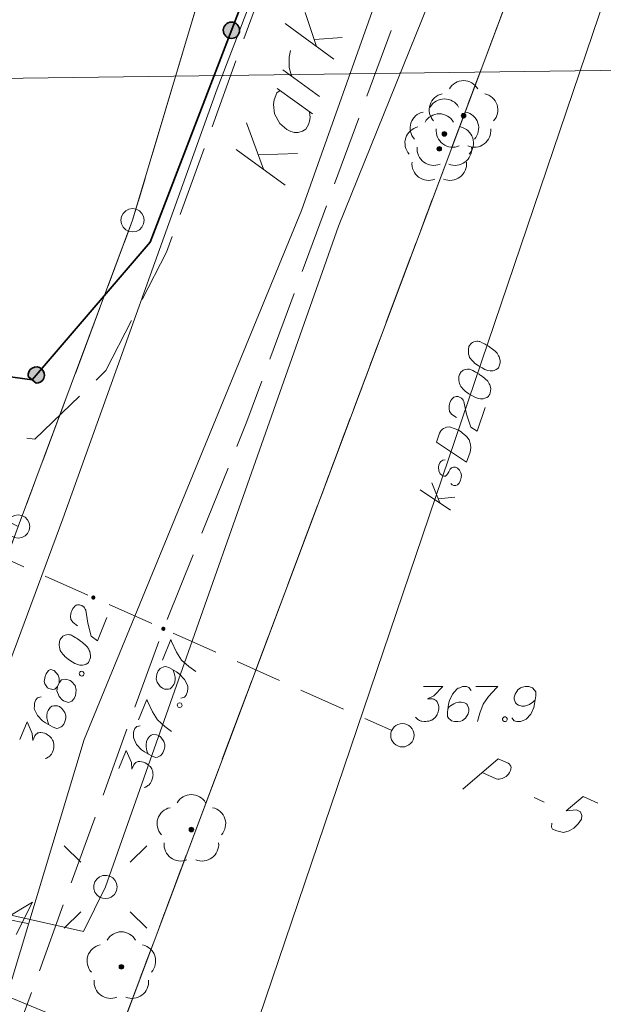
# Model space of a CAD drawing. Header units: metres. Extents: x 5555129 to 5556676, y 5635595 to 5636517.
# Tile 78 of 256: x 5555324 to 5555336, y 5636316 to 5636337. Entities that reach past the tile are written whole.
import ezdxf

# ---------------------------------------------------------------- set-up
doc = ezdxf.new("R2010")
doc.units = ezdxf.units.M
doc.header["$MEASUREMENT"] = 0
for name, pattern in [('L_0_04', [1.5, 1, -0.5]), ('L_0_06', [2, 1.5, -0.5]), ('PRZER1-1', [2, 1, -1]), ('PRZER3-1', [4, 3, -1])]:
    doc.linetypes.add(name, pattern=pattern)
for name, color, linetype, lineweight in [('#digitalizacja', 7, 'Continuous', 18), ('#przekroje', 7, 'L_0_04', 18), ('#skartowane', 7, 'Continuous', 18), ('GELULI_O', 7, 'PRZER3-1', 18)]:
    doc.layers.add(name, color=color, linetype=linetype, lineweight=lineweight)
for name, color, linetype, lineweight, true_color in [('GEPPGD', 7, 'Continuous', 18, 0x008000), ('GESDZI', 7, 'Continuous', 18, 0x0a0909), ('GESKKL', 7, 'PRZER3-1', 18, 0x008000), ('GESUZY', 7, 'PRZER1-1', 18, 0x008000), ('GULENN', 1, 'Continuous', 18, 0xff0000), ('GUPEPI', 1, 'Continuous', 18, 0xff0000), ('GUPESH_O', 1, 'Continuous', 18, 0xff0000), ('GUPISL', 7, 'Continuous', 18, 0x0a0909)]:
    doc.layers.add(name, color=color, linetype=linetype, lineweight=lineweight, true_color=true_color)

# ---------------------------------------------------------------- blocks, each defined once
blk = doc.blocks.new('EPPGS')
at = {"color": 0, "flags": 128}
blk.add_lwpolyline([(0.5, 0), (0.475528, -0.154508), (0.404508, -0.293893), (0.293893, -0.404508), (0.154508, -0.475528), (0, -0.5), (-0.154508, -0.475528), (-0.293893, -0.404508), (-0.404508, -0.293893), (-0.475528, -0.154508), (-0.5, 0), (-0.475528, 0.154508), (-0.404508, 0.293893), (-0.293893, 0.404508), (-0.154508, 0.475528), (0, 0.5), (0.154508, 0.475528), (0.293893, 0.404508), (0.404508, 0.293893), (0.475528, 0.154508), (0.5, 0)], close=True, dxfattribs=at)
blk = doc.blocks.new('POINT')
blk.add_hatch(color=0).paths.add_polyline_path([(-0.000884, -0.0025), (-0.0025, -0.000884), (-0.0025, 0.000884), (0.000884, 0.0025), (0.0025, 0.000884), (0.0025, -0.000884), (0.000884, -0.0025)])
blk = doc.blocks.new('SUSM01_01_1')
at = {"color": 0, "flags": 128}
for points in [[(-0.353553, 0.353553), (-0.212132, 0.212132)], [(0.353553, 0.353553), (0.212132, 0.212132)], [(-0.353553, -0.353553), (-0.212132, -0.212132)], [(0.353553, -0.353553), (0.212132, -0.212132)]]:
    blk.add_lwpolyline(points, dxfattribs=at)
blk.add_lwpolyline([(0.1, 0), (0.093969, -0.034202), (0.076604, -0.064279), (0.05, -0.086603), (0.025882, -0.096593), (0, -0.1), (-0.025882, -0.096593), (-0.05, -0.086603), (-0.073305, -0.068017), (-0.090097, -0.043388), (-0.098883, -0.014904), (-0.098883, 0.014904), (-0.090097, 0.043388), (-0.073305, 0.068017), (-0.05, 0.086603), (-0.022252, 0.097493), (0.007473, 0.09972), (0.036534, 0.093087), (0.062349, 0.078183), (0.082624, 0.056332), (0.095557, 0.029476), (0.1, 0)], close=True, dxfattribs=at)
blk = doc.blocks.new('OBOP02_01')
at = {"linetype": 'Continuous', "lineweight": 18}
blk.add_hatch(color=0, dxfattribs=at).paths.add_polyline_path([(0, -0.1, 1), (0, 0.1, 1)])
at = {"color": 0, "linetype": 'Continuous', "lineweight": 18}
blk.add_circle((0, 0), 0.1, dxfattribs=at)
for centre, radius, start, end in [((0, 0.8), 0.7, 29.8459, 150.1541), ((-0.77, 0.25), 0.7, 101.6336, 222.6627), ((0.77, 0.25), 0.7, 317.3373, 78.3664), ((-0.46, -0.64), 0.71, 174.3693, 292.5572), ((0.46, -0.64), 0.71, 247.4428, 5.6307)]:
    blk.add_arc(centre, radius, start, end, dxfattribs=at)
blk = doc.blocks.new('SLU')
at = {"color": 0, "linetype": 'Continuous', "lineweight": 18}
blk.add_wipeout([(0, -0.5), (0.25, -0.433), (0.433, -0.25), (0.5, 0), (0.433, 0.25), (0.25, 0.433), (0, 0.5), (-0.25, 0.433), (-0.433, 0.25), (-0.5, 0), (-0.433, -0.25), (-0.25, -0.433)], dxfattribs=at)
blk.add_circle((0, 0), 0.5, dxfattribs=at)
blk = doc.blocks.new('*U203')
at = {"layer": 'GELULI_O', "color": 7, "linetype": 'ByBlock', "lineweight": 18}
for p, q in [((5555328.847, 5636334.141), (5555328.483, 5636335.137)), ((5555328.263, 5636334.568), (5555329.307, 5636333.804)), ((5555328.734, 5636334.449), (5555329.571, 5636334.483))]:
    blk.add_line(p, q, dxfattribs=at)
blk = doc.blocks.new('*U204')
at = {"layer": 'GELULI_O', "color": 7, "linetype": 'ByBlock', "lineweight": 18}
blk.add_line((5555329.139, 5636335.875), (5555329.898, 5636335.328), dxfattribs=at)
at = {"layer": 'GELULI_O', "color": 7, "linetype": 'ByBlock', "lineweight": 18, "flags": 128}
blk.add_lwpolyline([(5555329.205, 5636335.828), (5555329.134, 5636335.782), (5555329.074, 5636335.626), (5555329.057, 5636335.527), (5555329.084, 5636335.326), (5555329.196, 5636335.124), (5555329.346, 5636334.993), (5555329.434, 5636334.948), (5555329.511, 5636334.929), (5555329.586, 5636334.931), (5555329.681, 5636334.958), (5555329.751, 5636335.004), (5555329.809, 5636335.098), (5555329.828, 5636335.175), (5555329.847, 5636335.252), (5555329.832, 5636335.374)], dxfattribs=at)
blk = doc.blocks.new('*U205')
at = {"layer": 'GELULI_O', "color": 7, "linetype": 'ByBlock', "lineweight": 18}
blk.add_line((5555330.044, 5636335.704), (5555329.261, 5636336.271), dxfattribs=at)
at = {"layer": 'GELULI_O', "color": 7, "linetype": 'ByBlock', "lineweight": 18, "flags": 128}
blk.add_lwpolyline([(5555329.45, 5636336.134), (5555329.432, 5636336.194), (5555329.397, 5636336.324), (5555329.394, 5636336.452), (5555329.398, 5636336.545), (5555329.421, 5636336.684)], dxfattribs=at)
blk = doc.blocks.new('*U206')
at = {"layer": 'GELULI_O', "color": 7, "linetype": 'ByBlock', "lineweight": 18}
for p, q in [((5555329.983, 5636336.772), (5555329.737, 5636337.501)), ((5555330.353, 5636336.502), (5555329.308, 5636337.266)), ((5555329.934, 5636336.918), (5555330.531, 5636336.961))]:
    blk.add_line(p, q, dxfattribs=at)
blk = doc.blocks.new('*U1629')
at = {"layer": '#digitalizacja', "color": 36, "linetype": 'ByBlock', "lineweight": 18, "true_color": 0x7d3300}
for p, q in [((5555332.849, 5636326.842), (5555332.203, 5636327.273)), ((5555332.62, 5636326.995), (5555332.454, 5636327.425)), ((5555332.587, 5636327.081), (5555332.944, 5636327.122))]:
    blk.add_line(p, q, dxfattribs=at)

msp = doc.modelspace()

# ---------------------------------------------------------------- hatches: boundary and pattern name
at = {"layer": '#skartowane', "linetype": 'Continuous', "lineweight": 35}
h = msp.add_hatch(color=7, dxfattribs=at)
edge = h.paths.add_edge_path()
edge.add_arc((5555328.1585, 5636337.11816), 0.175, 0, 360)
msp.add_hatch(color=7, dxfattribs=at).paths.add_polyline_path([(5555323.80669, 5636329.70145), (5555323.97331, 5636329.55855, 2.83656522)])
at = {"layer": '#skartowane', "linetype": 'Continuous', "lineweight": 18}
h = msp.add_hatch(color=7, dxfattribs=at)
edge = h.paths.add_edge_path()
edge.add_arc((5555325.2, 5636324.97), 0.045, 0, 360)
h = msp.add_hatch(color=7, dxfattribs=at)
edge = h.paths.add_edge_path()
edge.add_arc((5555326.7, 5636324.3), 0.045, 0, 360)
h = msp.add_hatch(color=7, dxfattribs=at)
edge = h.paths.add_edge_path()
edge.add_arc((5555331.82, 5636322.02), 0.045, 0, 360)

# ---------------------------------------------------------------- linework, layer by layer
at = {"layer": '#digitalizacja', "color": 36, "linetype": 'Continuous', "lineweight": 18, "true_color": 0x7d3300}
for p, q in [((5555346.9133, 5636336.40669), (5555319.64806, 5636336.03893)), ((5555318.73204, 5636318.33429), (5555362.74684, 5636300.21642))]:
    msp.add_line(p, q, dxfattribs=at)
at = {"layer": '#digitalizacja', "color": 1, "linetype": 'Continuous', "lineweight": 18, "flags": 128}
msp.add_lwpolyline([(5555296.57498, 5636263.59597), (5555298.51773, 5636268.13072), (5555302.15487, 5636276.01783), (5555306.85686, 5636284.97179), (5555313.24257, 5636295.2429), (5555318.85879, 5636311.05431), (5555321.29492, 5636317.91279), (5555324.54895, 5636326.65814), (5555327.8529, 5636335.8647), (5555329.67682, 5636340.61234)], dxfattribs=at)
at = {"layer": '#digitalizacja', "color": 36, "linetype": 'Continuous', "lineweight": 18, "true_color": 0x7d3300, "flags": 128}
for points in [[(5555333.2444, 5636330.34319), (5555333.24061, 5636330.332), (5555333.23486, 5636330.29654), (5555333.23283, 5636330.27229), (5555333.23279, 5636330.25364), (5555333.23447, 5636330.22184), (5555333.23983, 5636330.18262), (5555333.24718, 5636330.14899), (5555333.26005, 5636330.1134), (5555333.27674, 5636330.08908), (5555333.29896, 5636330.06279), (5555333.32129, 5636330.03656), (5555333.34914, 5636330.00836), (5555333.36771, 5636329.98959), (5555333.39747, 5636329.96703), (5555333.44772, 5636329.93133), (5555333.52586, 5636329.88607), (5555333.58917, 5636329.85213), (5555333.65073, 5636329.83125), (5555333.69738, 5636329.82171), (5555333.75525, 5636329.82703), (5555333.78893, 5636329.83426), (5555333.83198, 5636329.85089), (5555333.86573, 5636329.87686), (5555333.87696, 5636329.89171), (5555333.89397, 5636329.92335), (5555333.90347, 5636329.95135), (5555333.91301, 5636329.998), (5555333.91508, 5636330.0409), (5555333.90785, 5636330.07458), (5555333.8931, 5636330.12318), (5555333.88208, 5636330.14568), (5555333.86729, 5636330.17563), (5555333.8506, 5636330.19995), (5555333.83757, 5636330.21684), (5555333.81345, 5636330.23749), (5555333.80417, 5636330.24692), (5555333.77996, 5636330.2676), (5555333.7502, 5636330.29017), (5555333.72044, 5636330.31273), (5555333.69995, 5636330.32587), (5555333.68513, 5636330.33718), (5555333.66465, 5636330.35031), (5555333.61806, 5636330.37858), (5555333.59206, 5636330.39369), (5555333.56594, 5636330.40873), (5555333.52874, 5636330.42763), (5555333.48025, 5636330.45026), (5555333.46352, 5636330.45594), (5555333.43927, 5636330.45798), (5555333.41499, 5636330.45993), (5555333.37576, 5636330.45457), (5555333.34768, 5636330.44534), (5555333.32519, 5636330.43431), (5555333.30087, 5636330.41762), (5555333.2821, 5636330.39904), (5555333.27076, 5636330.38413), (5555333.25953, 5636330.36928), (5555333.2444, 5636330.34319)], [(5555333.04148, 5636329.74486), (5555333.03768, 5636329.73367), (5555333.03194, 5636329.69821), (5555333.0299, 5636329.67396), (5555333.02986, 5636329.65531), (5555333.03155, 5636329.62351), (5555333.0369, 5636329.58428), (5555333.04425, 5636329.55066), (5555333.05713, 5636329.51507), (5555333.07382, 5636329.49075), (5555333.09603, 5636329.46446), (5555333.11836, 5636329.43823), (5555333.14621, 5636329.41003), (5555333.16479, 5636329.39126), (5555333.19455, 5636329.3687), (5555333.2448, 5636329.333), (5555333.32293, 5636329.28774), (5555333.38625, 5636329.2538), (5555333.4478, 5636329.23292), (5555333.49445, 5636329.22338), (5555333.55233, 5636329.2287), (5555333.58601, 5636329.23593), (5555333.62906, 5636329.25256), (5555333.66281, 5636329.27852), (5555333.67403, 5636329.29338), (5555333.69105, 5636329.32502), (5555333.70055, 5636329.35302), (5555333.71008, 5636329.39967), (5555333.71216, 5636329.44257), (5555333.70492, 5636329.47625), (5555333.69018, 5636329.52485), (5555333.67915, 5636329.54734), (5555333.66437, 5636329.5773), (5555333.64768, 5636329.60162), (5555333.63465, 5636329.61851), (5555333.61052, 5636329.63916), (5555333.60125, 5636329.64859), (5555333.57704, 5636329.66927), (5555333.54728, 5636329.69184), (5555333.51752, 5636329.7144), (5555333.49703, 5636329.72754), (5555333.48221, 5636329.73885), (5555333.46172, 5636329.75198), (5555333.41514, 5636329.78025), (5555333.38913, 5636329.79536), (5555333.36301, 5636329.8104), (5555333.32582, 5636329.8293), (5555333.27733, 5636329.85193), (5555333.26059, 5636329.85761), (5555333.23634, 5636329.85965), (5555333.21206, 5636329.8616), (5555333.17283, 5636329.85624), (5555333.14476, 5636329.84701), (5555333.12227, 5636329.83598), (5555333.09795, 5636329.81929), (5555333.07917, 5636329.80071), (5555333.06783, 5636329.7858), (5555333.05661, 5636329.77095), (5555333.04148, 5636329.74486)], [(5555332.97879, 5636328.8246), (5555332.88205, 5636328.88854), (5555332.83012, 5636328.95604), (5555332.8192, 5636329.01591), (5555332.81952, 5636329.07187), (5555332.82717, 5636329.11297), (5555332.83664, 5636329.14089), (5555332.85936, 5636329.18935), (5555332.88193, 5636329.21911), (5555332.89315, 5636329.23397), (5555332.92135, 5636329.26181), (5555332.94942, 5636329.27105), (5555332.97559, 5636329.27465), (5555332.9942, 5636329.27452), (5555333.01848, 5636329.27257), (5555333.04649, 5636329.26307), (5555333.07249, 5636329.24797), (5555333.08743, 5636329.23671), (5555333.10601, 5636329.21794), (5555333.12267, 5636329.19354), (5555333.13373, 5636329.17113), (5555333.1958, 5636328.89437), (5555333.28398, 5636328.62133), (5555333.42173, 5636328.53091), (5555333.59433, 5636329.03986)], [(5555332.55027, 5636328.2965), (5555332.61475, 5636328.48664), (5555332.63368, 5636328.52391), (5555332.6449, 5636328.53877), (5555332.66558, 5636328.56298), (5555332.68244, 5636328.57592), (5555332.69933, 5636328.58894), (5555332.73681, 5636328.60737), (5555332.76488, 5636328.6166), (5555332.83027, 5636328.62555), (5555332.9533, 5636328.58383), (5555333.00734, 5636328.55931), (5555333.03335, 5636328.54421), (5555333.05947, 5636328.52916), (5555333.08548, 5636328.51406), (5555333.10969, 5636328.49337), (5555333.13945, 5636328.47081), (5555333.18215, 5636328.43138), (5555333.20073, 5636328.41261), (5555333.24711, 5636328.347), (5555333.26741, 5636328.29652), (5555333.28015, 5636328.24231), (5555333.28543, 5636328.18435), (5555333.28145, 5636328.13582), (5555333.27003, 5636328.08362), (5555333.19604, 5636327.86548), (5555332.55027, 5636328.2965)], [(5555332.73317, 5636327.9165), (5555332.68836, 5636327.91295), (5555332.64709, 5636327.88334), (5555332.62453, 5636327.85358), (5555332.6019, 5636327.80509), (5555332.59227, 5636327.75847), (5555332.60307, 5636327.67998), (5555332.63263, 5636327.62007), (5555332.66615, 5636327.59005), (5555332.70897, 5636327.56924), (5555332.74068, 5636327.57095), (5555332.76509, 5636327.58762), (5555332.77443, 5636327.59692), (5555332.797, 5636327.62668), (5555332.81592, 5636327.66396), (5555332.84607, 5636327.71609), (5555332.86864, 5636327.74585), (5555332.91166, 5636327.76239), (5555332.95456, 5636327.76031), (5555333.00305, 5636327.73768), (5555333.0402, 5636327.70014), (5555333.07532, 5636327.63834), (5555333.08439, 5636327.59157), (5555333.0804, 5636327.54303), (5555333.06707, 5636327.4852), (5555333.03868, 5636327.42), (5555333.00114, 5636327.38285), (5555332.96563, 5636327.36995), (5555332.92265, 5636327.37206), (5555332.88355, 5636327.38532), (5555332.8557, 5636327.41352)]]:
    msp.add_lwpolyline(points, dxfattribs=at)
at = {"layer": '#przekroje', "color": 7, "linetype": 'Continuous'}
msp.add_line((5555334.64146, 5636320.68415), (5555334.85862, 5636320.58746), dxfattribs=at)
at = {"layer": '#przekroje', "color": 7, "lineweight": 18, "flags": 128}
msp.add_lwpolyline([(5555320.05545, 5636327.25713), (5555331.82, 5636322.02)], dxfattribs=at)
at = {"layer": '#przekroje', "color": 7, "linetype": 'Continuous', "flags": 128}
for points in [[(5555333.11394, 5636320.86781), (5555333.87198, 5636321.51548), (5555334.08915, 5636321.41879), (5555334.11479, 5636321.39956), (5555334.12532, 5636321.38717), (5555334.14173, 5636321.35654), (5555334.14811, 5636321.33048), (5555334.14483, 5636321.30092), (5555334.13682, 5636321.26564), (5555334.11464, 5636321.22128), (5555334.09202, 5636321.18481), (5555334.06382, 5636321.15852), (5555334.04034, 5636321.13795), (5555334.01177, 5636321.11964), (5555333.98786, 5636321.10707), (5555333.95421, 5636321.09103), (5555333.92012, 5636321.08288), (5555333.89578, 5636321.0782), (5555333.86126, 5636321.07806), (5555333.83147, 5636321.08362), (5555333.52851, 5636321.21851)], [(5555336.00791, 5636320.5645), (5555335.68976, 5636320.70615), (5555335.33196, 5636320.40005), (5555335.54765, 5636320.42031), (5555335.63345, 5636320.38211), (5555335.66262, 5636320.29937), (5555335.65685, 5636320.22437), (5555335.58843, 5636320.12291), (5555335.49487, 5636320.03276), (5555335.38984, 5636319.97092), (5555335.26833, 5636319.93964), (5555335.12867, 5636319.97079), (5555335.03779, 5636320.01126), (5555335.01077, 5636320.05431), (5555335.02119, 5636320.13506)]]:
    msp.add_lwpolyline(points, dxfattribs=at)
at = {"layer": '#przekroje', "color": 7}
msp.add_point((5555331.82, 5636322.02), dxfattribs=at)
at = {"layer": '#skartowane', "color": 7, "linetype": 'L_0_06', "lineweight": 18, "flags": 128}
msp.add_lwpolyline([(5555466.73, 5636461.06), (5555459.42, 5636465.04), (5555457.02, 5636465.41), (5555452.63, 5636465.61), (5555446.85, 5636465.37), (5555441.62, 5636464.51), (5555435.7, 5636462.77), (5555429.61, 5636460.27), (5555423.1, 5636457.3), (5555417.2, 5636453.95), (5555413.63, 5636451.67), (5555409.04, 5636447.68), (5555404.73, 5636443.33), (5555401.32, 5636439.67), (5555382.13, 5636416.99), (5555377.75, 5636411.8), (5555368.65, 5636401.73), (5555358.12, 5636389.68), (5555351.83, 5636382.05), (5555348.89, 5636378.21), (5555346.63, 5636374.93), (5555343.77, 5636370.29), (5555340.53, 5636363.52), (5555337.7, 5636355.88), (5555335.13, 5636347.53), (5555332.44, 5636339.45), (5555328.49, 5636328.74), (5555326.7, 5636324.3), (5555322.46, 5636312.61), (5555317.05, 5636297.8), (5555313.91, 5636289.91), (5555311.07, 5636291.5), (5555314.46, 5636298.64), (5555320.4, 5636315), (5555321.1, 5636318.34), (5555320.31, 5636318.97), (5555318.92, 5636319.26), (5555318.24, 5636323.4), (5555317.55, 5636325.21), (5555315.06, 5636326.83), (5555316.44, 5636329.16), (5555319.62, 5636328.9), (5555323.95, 5636328.36), (5555325.47, 5636329.83), (5555326.77, 5636332.37), (5555329.72, 5636340.51), (5555332.43, 5636348.61), (5555334.87, 5636356.71), (5555337.79, 5636364.47), (5555340.99, 5636371.16), (5555344.19, 5636376.65), (5555346.4, 5636379.74), (5555349.41, 5636383.74), (5555355.85, 5636391.61), (5555363.7, 5636400.4), (5555366.42, 5636403.59), (5555375.75, 5636414.19), (5555378.31, 5636418.36), (5555373.52, 5636420.79), (5555376.43, 5636424.38), (5555377.28, 5636425.23), (5555380.03, 5636423.16), (5555380.65, 5636423.75), (5555382.52, 5636422.14), (5555399.27, 5636441.57), (5555402.64, 5636445.3), (5555406.76, 5636449.37), (5555411.7, 5636453.77), (5555415.38, 5636456.22), (5555420.94, 5636459.52), (5555420.73, 5636460.05), (5555422.54, 5636460.95), (5555422.89, 5636460.42), (5555428.37, 5636462.98), (5555434.53, 5636465.46), (5555440.65, 5636467.74), (5555449.09, 5636469.87), (5555449.84, 5636470.61), (5555452.54, 5636472.11), (5555453.14, 5636471.36), (5555454.76, 5636472.78), (5555456.32, 5636474.81), (5555457.67, 5636477.44), (5555459.8, 5636481.39), (5555462.71, 5636485.66), (5555464.78, 5636483.78), (5555461.58, 5636479.17), (5555460.92, 5636476.08), (5555461.24, 5636473.64), (5555465.24, 5636467.56), (5555467.69, 5636464.02), (5555466.73, 5636461.06)], close=True, dxfattribs=at)
at = {"layer": '#skartowane', "color": 7, "linetype": 'Continuous', "lineweight": 35, "flags": 128}
msp.add_lwpolyline([(5555342.44, 5636375.56), (5555337.14, 5636364.97), (5555330.75, 5636344.64), (5555329.5, 5636340.62), (5555326.42, 5636332.58), (5555323.89, 5636329.63), (5555320.55, 5636330.09), (5555317.44, 5636331.54)], dxfattribs=at)
msp.add_lwpolyline([(5555323.80669, 5636329.70145), (5555323.97331, 5636329.55855, 2.83656522), (5555323.80669, 5636329.70145)], format="xyb", close=True, dxfattribs=at)
at = {"layer": '#skartowane', "color": 7, "linetype": 'Continuous', "lineweight": 18, "flags": 128}
for points in [[(5555324.86172, 5636324.36263), (5555324.76872, 5636324.43191), (5555324.72066, 5636324.50222), (5555324.71313, 5636324.56261), (5555324.71659, 5636324.61847), (5555324.72655, 5636324.65907), (5555324.73757, 5636324.68641), (5555324.76298, 5636324.73352), (5555324.78718, 5636324.76197), (5555324.79922, 5636324.77616), (5555324.82894, 5636324.80238), (5555324.85749, 5636324.81002), (5555324.88381, 5636324.81215), (5555324.90239, 5636324.81097), (5555324.92653, 5636324.80766), (5555324.95395, 5636324.7966), (5555324.97907, 5636324.78006), (5555324.99335, 5636324.76799), (5555325.01084, 5636324.7482), (5555325.02611, 5636324.7229), (5555325.03589, 5636324.6999), (5555325.08231, 5636324.42009), (5555325.155, 5636324.14252), (5555325.28744, 5636324.04451), (5555325.48839, 5636324.54294)], [(5555324.48808, 5636324.06757), (5555324.48367, 5636324.05662), (5555324.47594, 5636324.02154), (5555324.47254, 5636323.99744), (5555324.47145, 5636323.97882), (5555324.47135, 5636323.94698), (5555324.47449, 5636323.90751), (5555324.47994, 5636323.87353), (5555324.49079, 5636323.83727), (5555324.50609, 5636323.81205), (5555324.52679, 5636323.78456), (5555324.54761, 5636323.75711), (5555324.57383, 5636323.72739), (5555324.59132, 5636323.7076), (5555324.61977, 5636323.6834), (5555324.66793, 5636323.64494), (5555324.7434, 5636323.59536), (5555324.8047, 5636323.55791), (5555324.86499, 5636323.5336), (5555324.91103, 5636323.52146), (5555324.96911, 5636323.52351), (5555325.00315, 5636323.52884), (5555325.04706, 5636323.54302), (5555325.08222, 5636323.56705), (5555325.09426, 5636323.58125), (5555325.11303, 5636323.61188), (5555325.12408, 5636323.63931), (5555325.13623, 5636323.68535), (5555325.14071, 5636323.72806), (5555325.13538, 5636323.76209), (5555325.1234, 5636323.81145), (5555325.11365, 5636323.83453), (5555325.10057, 5636323.86527), (5555325.08527, 5636323.89049), (5555325.07322, 5636323.90808), (5555325.05029, 5636323.93006), (5555325.04156, 5636323.93999), (5555325.01855, 5636323.962), (5555324.99011, 5636323.98621), (5555324.96166, 5636324.01041), (5555324.94194, 5636324.02467), (5555324.92778, 5636324.0368), (5555324.90807, 5636324.05107), (5555324.86315, 5636324.08191), (5555324.83803, 5636324.09845), (5555324.8128, 5636324.11494), (5555324.77673, 5636324.1359), (5555324.72958, 5636324.16122), (5555324.71319, 5636324.16783), (5555324.6891, 5636324.17123), (5555324.66496, 5636324.17454), (5555324.6255, 5636324.1714), (5555324.59695, 5636324.16376), (5555324.57387, 5636324.15401), (5555324.54865, 5636324.13871), (5555324.52886, 5636324.12122), (5555324.5167, 5636324.10697), (5555324.50466, 5636324.09278), (5555324.48808, 5636324.06757)], [(5555326.68391, 5636323.62932), (5555326.86055, 5636324.06747), (5555326.87695, 5636324.02907), (5555326.98264, 5636323.80177), (5555327.09183, 5636323.63041), (5555327.24611, 5636323.4918), (5555327.39275, 5636323.38175)], [(5555324.43388, 5636323.06439), (5555324.46479, 5636323.14107), (5555324.46811, 5636323.1652), (5555324.46726, 5636323.24194), (5555324.44333, 5636323.30894), (5555324.36131, 5636323.40568), (5555324.28241, 5636323.43107), (5555324.23963, 5636323.4038), (5555324.19225, 5636323.33377), (5555324.17017, 5636323.279), (5555324.14467, 5636323.16825), (5555324.15876, 5636323.12437), (5555324.21888, 5636323.03647), (5555324.24403, 5636323.02001), (5555324.33064, 5636322.99782), (5555324.37233, 5636323.00648), (5555324.43388, 5636323.06439), (5555324.42046, 5636322.96793), (5555324.46947, 5636322.85272), (5555324.534, 5636322.77577), (5555324.55912, 5636322.75922), (5555324.66544, 5636322.72277), (5555324.74007, 5636322.74994), (5555324.78847, 5636322.80683), (5555324.81496, 5636322.87256), (5555324.82951, 5636322.98771), (5555324.81117, 5636323.08425), (5555324.73244, 5636323.17324), (5555324.70181, 5636323.19201), (5555324.61195, 5636323.22181), (5555324.51761, 5636323.20891), (5555324.46479, 5636323.14107)], [(5555327.07542, 5636322.81573), (5555327.15329, 5636322.83527), (5555327.18965, 5636322.87797), (5555327.22056, 5636322.95464), (5555327.22074, 5636323.01824), (5555327.22303, 5636323.05552), (5555327.21758, 5636323.0895), (5555327.15433, 5636323.21687), (5555327.04719, 5636323.33015), (5555326.98264, 5636323.37523), (5555326.8326, 5636323.46118), (5555326.75049, 5636323.49429), (5555326.7088, 5636323.48563), (5555326.64732, 5636323.45948), (5555326.62976, 5636323.44751), (5555326.59121, 5636323.39938), (5555326.56248, 5636323.32814), (5555326.55136, 5636323.26895), (5555326.54687, 5636323.22624), (5555326.56861, 5636323.15381), (5555326.63416, 5636323.06371), (5555326.68228, 5636323.02516), (5555326.7261, 5636323.0075), (5555326.8084, 5636323.0062), (5555326.84457, 5636323.01709), (5555326.88192, 5636323.04655), (5555326.92489, 5636323.10563), (5555326.94477, 5636323.15496), (5555326.95257, 5636323.22181), (5555326.95166, 5636323.2668), (5555326.93434, 5636323.35018), (5555326.92016, 5636323.3941), (5555326.91038, 5636323.41709)], [(5555324.89623, 5636323.34273), (5555324.90729, 5636323.37016), (5555324.92485, 5636323.38213), (5555324.9534, 5636323.38977), (5555324.98082, 5636323.37872), (5555324.99609, 5636323.35341), (5555325.00044, 5636323.33261), (5555324.98938, 5636323.30518), (5555324.97182, 5636323.29321), (5555324.94327, 5636323.28557), (5555324.91584, 5636323.29663), (5555324.90058, 5636323.32193), (5555324.89623, 5636323.34273)], [(5555333.29426, 5636322.97951), (5555333.24701, 5636323.04443), (5555333.19391, 5636323.06219), (5555333.11124, 5636323.06219), (5555333.05219, 5636323.03857), (5555333.01676, 5636323.02676), (5555332.98719, 5636323.00899), (5555332.8927, 5636322.9027), (5555332.82779, 5636322.76098), (5555332.81003, 5636322.68426), (5555332.78641, 5636322.51296), (5555332.78641, 5636322.42443), (5555332.81003, 5636322.389), (5555332.85727, 5636322.34176), (5555332.87504, 5636322.32995), (5555332.93409, 5636322.31219), (5555333.01081, 5636322.31219), (5555333.06986, 5636322.324), (5555333.11124, 5636322.33581), (5555333.17029, 5636322.38305), (5555333.22934, 5636322.47753), (5555333.24701, 5636322.53658), (5555333.24701, 5636322.58382), (5555333.21753, 5636322.66064), (5555333.19391, 5636322.69012), (5555333.15253, 5636322.71374), (5555333.08167, 5636322.7315), (5555333.02857, 5636322.7315), (5555332.96357, 5636322.71374), (5555332.92228, 5636322.69607), (5555332.85141, 5636322.64883), (5555332.81598, 5636322.61925), (5555332.79822, 5636322.60158)], [(5555333.3946, 5636323.06219), (5555333.86701, 5636323.06219), (5555333.83753, 5636323.03261), (5555333.66623, 5636322.8496), (5555333.54813, 5636322.68426), (5555333.47727, 5636322.48934), (5555333.43003, 5636322.31219)], [(5555334.16813, 5636322.39486), (5555334.21537, 5636322.32995), (5555334.26856, 5636322.31219), (5555334.35123, 5636322.31219), (5555334.41028, 5636322.33581), (5555334.44571, 5636322.34762), (5555334.47519, 5636322.36538), (5555334.56968, 5636322.47167), (5555334.63468, 5636322.61339), (5555334.65235, 5636322.69012), (5555334.67597, 5636322.86141), (5555334.67597, 5636322.94994), (5555334.65235, 5636322.98537), (5555334.60511, 5636323.03261), (5555334.58744, 5636323.04443), (5555334.52839, 5636323.06219), (5555334.45157, 5636323.06219), (5555334.39252, 5636323.05038), (5555334.35123, 5636323.03857), (5555334.29218, 5636322.99132), (5555334.23313, 5636322.89684), (5555334.21537, 5636322.83779), (5555334.21537, 5636322.79055), (5555334.24494, 5636322.71374), (5555334.26856, 5636322.68426), (5555334.30985, 5636322.66064), (5555334.38071, 5636322.64287), (5555334.4339, 5636322.64287), (5555334.49881, 5636322.66064), (5555334.5402, 5636322.67831), (5555334.61106, 5636322.72555), (5555334.64649, 5636322.75512), (5555334.66416, 5636322.77279)], [(5555324.08345, 5636322.8428), (5555324.00558, 5636322.82326), (5555323.96926, 5636322.78065), (5555323.93834, 5636322.70397), (5555323.93817, 5636322.64037), (5555323.93588, 5636322.6031), (5555323.94129, 5636322.56903), (5555324.00455, 5636322.44166), (5555324.11172, 5636322.32846), (5555324.17624, 5636322.2833), (5555324.32627, 5636322.19735), (5555324.40838, 5636322.16424), (5555324.45008, 5636322.1729), (5555324.51156, 5636322.19905), (5555324.52915, 5636322.21111), (5555324.5677, 5636322.25924), (5555324.59639, 5636322.33039), (5555324.60752, 5636322.38958), (5555324.61204, 5636322.43237), (5555324.5903, 5636322.50481), (5555324.52475, 5636322.5949), (5555324.47659, 5636322.63337), (5555324.43278, 5636322.65103), (5555324.35051, 5636322.65241), (5555324.31434, 5636322.64153), (5555324.27696, 5636322.61198), (5555324.23399, 5636322.5529), (5555324.21413, 5636322.50365), (5555324.2063, 5636322.43672), (5555324.20725, 5636322.39182), (5555324.22457, 5636322.30843), (5555324.23875, 5636322.26452), (5555324.2485, 5636322.24144)], [(5555326.16727, 5636322.34783), (5555326.34391, 5636322.78597), (5555326.36031, 5636322.74758), (5555326.466, 5636322.52027), (5555326.57519, 5636322.34891), (5555326.72948, 5636322.21031), (5555326.87612, 5636322.10026)], [(5555326.99713, 5636322.66902), (5555327.00818, 5636322.69645), (5555327.02574, 5636322.70842), (5555327.05429, 5636322.71606), (5555327.08172, 5636322.705), (5555327.09699, 5636322.6797), (5555327.10133, 5636322.65889), (5555327.09028, 5636322.63147), (5555327.07272, 5636322.61949), (5555327.04417, 5636322.61185), (5555327.01674, 5636322.62291), (5555327.00147, 5636322.64822), (5555326.99713, 5636322.66902)], [(5555334.00278, 5636322.41262), (5555334.03235, 5636322.41262), (5555334.05002, 5636322.40081), (5555334.06778, 5636322.37719), (5555334.06778, 5636322.34762), (5555334.05002, 5636322.324), (5555334.03235, 5636322.31219), (5555334.00278, 5636322.31219), (5555333.98511, 5636322.324), (5555333.96735, 5636322.34762), (5555333.96735, 5636322.37719), (5555333.98511, 5636322.40081), (5555334.00278, 5636322.41262)], [(5555323.62481, 5636321.92627), (5555323.77937, 5636322.30964), (5555323.8927, 5636322.05379), (5555323.90441, 5636321.909), (5555323.94415, 5636322.00758), (5555323.95842, 5636322.0273), (5555323.96836, 5636322.03603), (5555323.97821, 5636322.04479), (5555323.98814, 5636322.05352), (5555324.01336, 5636322.06882), (5555324.03425, 5636322.07313), (5555324.05505, 5636322.07748), (5555324.07375, 5636322.07636), (5555324.11646, 5636322.07187), (5555324.15152, 5636322.06406), (5555324.16799, 5636322.05742), (5555324.1899, 5636322.04858), (5555324.22057, 5636322.0299), (5555324.24025, 5636322.01555), (5555324.25996, 5636322.00128), (5555324.27413, 5636321.98916), (5555324.28289, 5636321.97931), (5555324.29162, 5636321.96937), (5555324.30038, 5636321.95952), (5555324.31244, 5636321.94193), (5555324.3277, 5636321.91662), (5555324.33749, 5636321.89363), (5555324.34402, 5636321.87826), (5555324.34834, 5636321.85737), (5555324.35268, 5636321.83656), (5555324.3548, 5636321.81024), (5555324.35591, 5636321.79706), (5555324.35139, 5636321.75427), (5555324.34357, 5636321.71921), (5555324.34026, 5636321.69508), (5555324.32482, 5636321.65679), (5555324.30164, 5636321.6152), (5555324.28956, 5636321.60091), (5555324.27744, 5636321.58675), (5555324.26536, 5636321.57247), (5555324.2478, 5636321.5605), (5555324.23021, 5636321.54844), (5555324.19728, 5636321.52993), (5555324.16873, 5636321.52229)], [(5555326.20643, 5636322.22385), (5555326.12856, 5636322.20431), (5555326.09223, 5636322.1617), (5555326.06132, 5636322.08503), (5555326.06115, 5636322.02143), (5555326.05885, 5636321.98415), (5555326.06427, 5636321.95008), (5555326.12752, 5636321.82271), (5555326.2347, 5636321.70951), (5555326.29921, 5636321.66435), (5555326.44925, 5636321.5784), (5555326.53136, 5636321.5453), (5555326.57305, 5636321.55395), (5555326.63453, 5636321.58011), (5555326.65213, 5636321.59216), (5555326.69068, 5636321.64029), (5555326.71937, 5636321.71145), (5555326.73049, 5636321.77063), (5555326.73501, 5636321.81343), (5555326.71328, 5636321.88586), (5555326.64773, 5636321.97595), (5555326.59957, 5636322.01442), (5555326.55575, 5636322.03209), (5555326.47349, 5636322.03347), (5555326.43731, 5636322.02258), (5555326.39993, 5636321.99303), (5555326.35697, 5636321.93395), (5555326.33711, 5636321.8847), (5555326.32928, 5636321.81777), (5555326.33023, 5636321.77287), (5555326.34755, 5636321.68949), (5555326.36172, 5636321.64557), (5555326.37147, 5636321.62249)], [(5555325.74779, 5636321.30732), (5555325.90234, 5636321.6907), (5555326.01568, 5636321.43485), (5555326.02739, 5636321.29005), (5555326.06713, 5636321.38863), (5555326.0814, 5636321.40835), (5555326.09133, 5636321.41708), (5555326.10118, 5636321.42584), (5555326.11112, 5636321.43457), (5555326.13634, 5636321.44987), (5555326.15723, 5636321.45418), (5555326.17803, 5636321.45853), (5555326.19673, 5636321.45741), (5555326.23944, 5636321.45292), (5555326.27449, 5636321.44511), (5555326.29097, 5636321.43847), (5555326.31287, 5636321.42964), (5555326.34354, 5636321.41095), (5555326.36322, 5636321.3966), (5555326.38294, 5636321.38234), (5555326.3971, 5636321.37021), (5555326.40587, 5636321.36036), (5555326.4146, 5636321.35042), (5555326.42336, 5636321.34057), (5555326.43542, 5636321.32298), (5555326.45068, 5636321.29767), (5555326.46046, 5636321.27468), (5555326.467, 5636321.25931), (5555326.47131, 5636321.23842), (5555326.47566, 5636321.21762), (5555326.47778, 5636321.19129), (5555326.47888, 5636321.17811), (5555326.47436, 5636321.13532), (5555326.46655, 5636321.10027), (5555326.46324, 5636321.07613), (5555326.4478, 5636321.03784), (5555326.42462, 5636320.99625), (5555326.41254, 5636320.98197), (5555326.40041, 5636320.9678), (5555326.38834, 5636320.95352), (5555326.37078, 5636320.94155), (5555326.35318, 5636320.92949), (5555326.32025, 5636320.91098), (5555326.29171, 5636320.90334)]]:
    msp.add_lwpolyline(points, dxfattribs=at)
at = {"layer": '#skartowane', "color": 7, "linetype": 'Continuous', "lineweight": 35}
msp.add_circle((5555328.1585, 5636337.11816), 0.175, dxfattribs=at)
at = {"layer": '#skartowane', "color": 96}
for p in [(5555333.13, 5636335.29), (5555332.72, 5636334.9), (5555332.61, 5636334.58), (5555327.3, 5636320), (5555325.8, 5636317.06)]:
    msp.add_point(p, dxfattribs=at)
at = {"layer": 'GESDZI', "color": 96, "linetype": 'Continuous', "lineweight": 18, "flags": 128}
for points in [[(5555274.99706, 5636234.97987), (5555279.94368, 5636236.52278), (5555284.47581, 5636241.33749), (5555311.27, 5636293.99), (5555320.16, 5636317.28), (5555322.36827, 5636323.20795), (5555323.59, 5636326.49), (5555326.04, 5636333.05), (5555329.61, 5636344.98), (5555332.15, 5636353.64), (5555334.3, 5636361.82), (5555338.11, 5636369.71), (5555344.55, 5636379.2), (5555375.95, 5636415.45), (5555379.68965, 5636419.03001), (5555405.33335, 5636448.29666), (5555411.97978, 5636454.26968), (5555423.54, 5636462.48), (5555437.09857, 5636466.55428), (5555448.91544, 5636470.37388), (5555453.71968, 5636472.45368), (5555460.79938, 5636470.53368), (5555464.25271, 5636468.49332)], [(5555325.26, 5636314.3), (5555342.54, 5636360.36), (5555356.08, 5636382.6), (5555384.32, 5636411.24), (5555401.07586, 5636390.28213), (5555395.51948, 5636378.33868), (5555392.6567, 5636365.6591), (5555388.97878, 5636354.02851)], [(5555311.77024, 5636399.0966), (5555340.68777, 5636381.59506), (5555344.55, 5636379.2), (5555338.11, 5636369.71), (5555334.3, 5636361.82), (5555332.15, 5636353.64), (5555329.61, 5636344.98), (5555326.04, 5636333.05), (5555323.59, 5636326.49), (5555316.93425, 5636329.90701), (5555298.28513, 5636342.79829), (5555293.96024, 5636346.03127), (5555287.87057, 5636350.1429)], [(5555342.54, 5636360.36), (5555325.26, 5636314.3), (5555323.65, 5636312.16), (5555321.55, 5636300.85), (5555316.27, 5636290.41), (5555313.36, 5636286.16), (5555307.64, 5636279.94), (5555302.66, 5636268.89), (5555289.79, 5636240.47), (5555285.05, 5636232.31), (5555280.77743, 5636227.56838), (5555269.59986, 5636229.49525)]]:
    msp.add_lwpolyline(points, dxfattribs=at)
at = {"layer": 'GESKKL', "color": 96, "linetype": 'PRZER3-1', "lineweight": 18, "ltscale": 0.5, "true_color": 0x008000}
for points in [[(5555388.97878, 5636354.02851), (5555392.6567, 5636365.6591), (5555395.51948, 5636378.33868), (5555401.07586, 5636390.28213), (5555384.32, 5636411.24), (5555356.08, 5636382.6), (5555342.54, 5636360.36), (5555325.26, 5636314.3), (5555327.28, 5636313.21), (5555358.3389, 5636293.78389), (5555360.4012, 5636298.99261), (5555368.85224, 5636315.79059), (5555371.45592, 5636320.1712)], [(5555289.12679, 5636353.49205), (5555302.85783, 5636361.71798), (5555325.87424, 5636349.58014), (5555328.02864, 5636339.6955), (5555326.04, 5636333.05), (5555323.59, 5636326.49), (5555316.93425, 5636329.90701), (5555298.28513, 5636342.79829), (5555293.96024, 5636346.03127), (5555287.87057, 5636350.1429)]]:
    msp.add_lwpolyline(points, dxfattribs=at)
at = {"layer": 'GESUZY', "color": 96, "linetype": 'PRZER1-1', "lineweight": 18, "ltscale": 0.5, "true_color": 0x008000}
for points in [[(5555388.97878, 5636354.02851), (5555392.6567, 5636365.6591), (5555395.51948, 5636378.33868), (5555401.07586, 5636390.28213), (5555384.32, 5636411.24), (5555356.08, 5636382.6), (5555342.54, 5636360.36), (5555325.26, 5636314.3), (5555327.28, 5636313.21), (5555358.3389, 5636293.78389), (5555360.4012, 5636298.99261), (5555368.85224, 5636315.79059), (5555371.45592, 5636320.1712)], [(5555334.3, 5636361.82), (5555332.15, 5636353.64), (5555329.61, 5636344.98), (5555328.02864, 5636339.6955), (5555326.04, 5636333.05), (5555323.59, 5636326.49), (5555322.36827, 5636323.20795), (5555320.16, 5636317.28), (5555311.27, 5636293.99), (5555294.68347, 5636261.39956), (5555284.47581, 5636241.33749), (5555279.94368, 5636236.52278), (5555274.99706, 5636234.97987)], [(5555274.28994, 5636228.68146), (5555280.77743, 5636227.56838), (5555285.05, 5636232.31), (5555289.79, 5636240.47), (5555302.66, 5636268.89), (5555307.64, 5636279.94), (5555313.36, 5636286.16), (5555316.27, 5636290.41), (5555321.55, 5636300.85), (5555323.65, 5636312.16), (5555325.26, 5636314.3), (5555342.54, 5636360.36)], [(5555328.02864, 5636339.6955), (5555326.04, 5636333.05), (5555323.59, 5636326.49), (5555316.93425, 5636329.90701), (5555298.28513, 5636342.79829), (5555293.96024, 5636346.03127), (5555287.87057, 5636350.1429)]]:
    msp.add_lwpolyline(points, dxfattribs=at)
at = {"layer": 'GULENN', "color": 1, "linetype": 'Continuous', "lineweight": 18, "true_color": 0xff0000, "flags": 128}
msp.add_lwpolyline([(5555305.505, 5636281.74), (5555310.95, 5636292.03), (5555311.4, 5636292.81), (5555313.3, 5636296.19), (5555317.83, 5636308.64), (5555320.12, 5636315.12), (5555321.05, 5636318.7), (5555324.99, 5636317.82), (5555325.46, 5636318.77), (5555330.45, 5636332.92), (5555333.07, 5636339.41), (5555335.66, 5636347.35), (5555336.26, 5636350.83), (5555340.12, 5636361.93), (5555345.05, 5636370.93), (5555348.48, 5636377.1), (5555354.25, 5636384.94), (5555359.73, 5636391.01), (5555379.46, 5636412.66), (5555385.36, 5636419.22), (5555390.59, 5636425.39)], dxfattribs=at)
at = {"layer": 'GUPESH_O', "color": 1, "linetype": 'Continuous', "lineweight": 18, "flags": 128}
msp.add_lwpolyline([(5555323.79828, 5636317.9844), (5555323.30178, 5636318.09115), (5555323.89759, 5636318.44626), (5555323.54364, 5636317.75522)], dxfattribs=at)

# ---------------------------------------------------------------- block references
at = {"layer": '#digitalizacja', "color": 36, "linetype": 'Continuous', "lineweight": 18, "true_color": 0x7d3300}
msp.add_blockref('*U1629', (0, 0), dxfattribs=at)
at = {"layer": '#skartowane', "color": 96, "linetype": 'Continuous', "xscale": 0.5, "yscale": 0.5, "zscale": 0.5}
for p in [(5555333.13, 5636335.29), (5555332.72, 5636334.9), (5555332.61, 5636334.58), (5555327.3, 5636320), (5555325.8, 5636317.06)]:
    msp.add_blockref('OBOP02_01', p, dxfattribs=at)
at = {"layer": 'GELULI_O', "color": 7, "linetype": 'Continuous', "lineweight": 18}
for name in ['*U206', '*U205', '*U204', '*U203']:
    msp.add_blockref(name, (0, 0), dxfattribs=at)
at = {"layer": 'GEPPGD', "color": 96, "lineweight": 18, "true_color": 0x008000, "xscale": 0.5, "yscale": 0.5, "zscale": 0.5, "rotation": 90}
for p in [(5555326.04, 5636333.05), (5555323.59, 5636326.49)]:
    msp.add_blockref('EPPGS', p, dxfattribs=at)
at = {"layer": 'GUPEPI', "color": 1, "lineweight": 18, "true_color": 0xff0000, "rotation": 90}
for p in [(5555330.45, 5636332.92), (5555324.99, 5636317.82)]:
    msp.add_blockref('POINT', p, dxfattribs=at)
at = {"layer": 'GUPISL', "color": 7, "lineweight": 18, "xscale": 2.499999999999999, "yscale": 2.499999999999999, "zscale": 2.499999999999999, "rotation": 359.9999974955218}
msp.add_blockref('SUSM01_01_1', (5555325.46, 5636318.77), dxfattribs=at)

# ---------------------------------------------------------------- next in the draw order: block references
at = {"layer": '#przekroje', "color": 7, "linetype": 'Continuous', "xscale": 0.5, "yscale": 0.5, "zscale": 0.5}
msp.add_blockref('SLU', (5555331.82, 5636322.02), dxfattribs=at)

# ---------------------------------------------------------------- next in the draw order: linework, layer by layer
at = {"layer": '#digitalizacja', "color": 5, "linetype": 'Continuous', "lineweight": 18, "flags": 128}
msp.add_lwpolyline([(5555337.16211, 5636356.75793), (5555333.91, 5636346.86), (5555332.1413, 5636340.26231), (5555329.6595, 5636333.2555), (5555325.00673, 5636321.92667), (5555321.75775, 5636311.17261), (5555318.73951, 5636301.60116), (5555313.52402, 5636290.89615), (5555310.01127, 5636284.70263), (5555306.61, 5636278.7), (5555301.96476, 5636267.98894), (5555298.98, 5636260.79), (5555296.225, 5636254.68), (5555295.74753, 5636253.83467)], dxfattribs=at)
at = {"layer": '#digitalizacja', "color": 36, "linetype": 'Continuous', "lineweight": 18, "true_color": 0x7d3300, "flags": 128}
msp.add_lwpolyline([(5555339.40012, 5636347.37567), (5555328.18647, 5636314.31165), (5555324.69636, 5636304.37638)], dxfattribs=at)
at = {"layer": '#skartowane', "color": 7, "linetype": 'Continuous', "lineweight": 18, "flags": 128}
msp.add_lwpolyline([(5555332.27271, 5636323.06219), (5555332.68607, 5636323.06219), (5555332.49115, 5636322.86141), (5555332.36124, 5636322.79641), (5555332.46753, 5636322.79641), (5555332.49115, 5636322.79055), (5555332.50296, 5636322.7846), (5555332.51478, 5636322.77874), (5555332.52659, 5636322.77279), (5555332.55021, 5636322.75512), (5555332.56202, 5636322.73736), (5555332.57383, 5636322.71969), (5555332.57978, 5636322.70193), (5555332.59159, 5636322.66064), (5555332.59745, 5636322.62521), (5555332.59745, 5636322.60744), (5555332.59745, 5636322.58382), (5555332.59159, 5636322.54839), (5555332.58564, 5636322.52477), (5555332.57978, 5636322.50115), (5555332.57383, 5636322.48348), (5555332.56797, 5636322.47167), (5555332.56202, 5636322.45986), (5555332.55616, 5636322.44805), (5555332.54435, 5636322.43029), (5555332.52659, 5636322.40667), (5555332.50892, 5636322.389), (5555332.49711, 5636322.37719), (5555332.47934, 5636322.36538), (5555332.46167, 5636322.35357), (5555332.43805, 5636322.34176), (5555332.42624, 5636322.33581), (5555332.38486, 5636322.324), (5555332.34943, 5636322.31814), (5555332.32581, 5636322.31219), (5555332.28452, 5636322.31219), (5555332.23728, 5636322.31814), (5555332.21952, 5636322.324), (5555332.20185, 5636322.32995), (5555332.18409, 5636322.33581), (5555332.16642, 5636322.34762), (5555332.14866, 5636322.35943), (5555332.11918, 5636322.38305), (5555332.10141, 5636322.40667)], dxfattribs=at)

doc.saveas('drawing.dxf')
